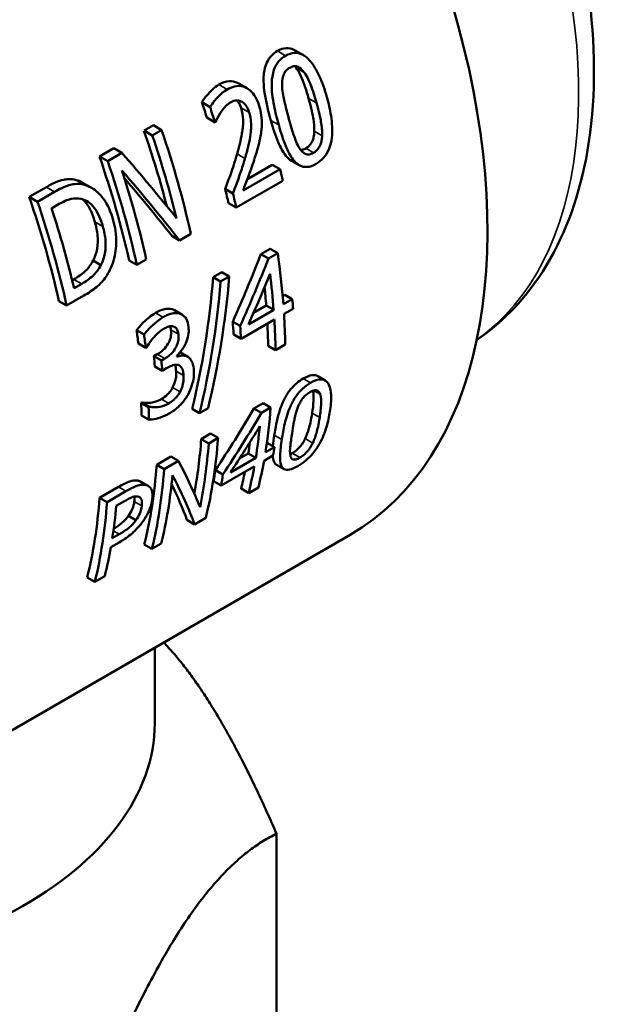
# Model space of a CAD drawing. Header units: millimetres. Extents: x 61 to 380, y 52 to 244.
# Tile 27 of 28: x 363 to 379, y 102 to 130. Entities that reach past the tile are written whole.
import ezdxf

# ---------------------------------------------------------------- set-up
doc = ezdxf.new("R2010")
doc.units = ezdxf.units.MM
doc.layers.add('Видимые тонкие (ГОСТ)', color=7, linetype='Continuous', lineweight=35)
doc.layers.add('Видимый контур (ГОСТ)', color=7, linetype='Continuous', lineweight=50)

msp = doc.modelspace()

# ---------------------------------------------------------------- linework, layer by layer
at = {"layer": 'Видимые тонкие (ГОСТ)'}
for p, q in [((370.153, 128.991), (369.916, 129.128)), ((370.686, 128.514), (370.454, 128.648)), ((368.479, 128.028), (368.242, 128.165)), ((371.039, 127.641), (370.811, 127.772)), ((369.109, 127.365), (368.878, 127.499)), ((369.955, 127.012), (369.727, 127.143)), ((371.196, 126.703), (370.973, 126.832)), ((370.951, 126.215), (370.729, 126.343)), ((368.989, 126.055), (368.763, 126.186)), ((364.395, 125.299), (364.16, 125.435)), ((363.541, 125.099), (363.304, 125.235)), ((364.92, 124.111), (364.692, 124.242)), ((364.315, 122.466), (364.092, 122.594)), ((367.117, 121.616), (366.901, 121.74)), ((366.64, 121.508), (366.425, 121.632)), ((367.084, 121.024), (366.869, 121.148)), ((366.692, 120.326), (366.479, 120.449)), ((367.343, 120.38), (367.13, 120.503)), ((367.231, 119.844), (367.018, 119.966)), ((370.867, 119.632), (370.655, 119.755)), ((367.131, 119.377), (366.919, 119.499)), ((371.139, 119.306), (370.951, 119.415)), ((366.81, 119.046), (366.597, 119.169)), ((371.128, 118.643), (370.913, 118.767)), ((370.043, 118.015), (369.828, 118.139)), ((370.928, 117.911), (370.711, 118.037)), ((370.56, 117.495), (370.342, 117.62)), ((365.582, 116.534), (365.369, 116.657)), ((366.135, 116.712), (365.922, 116.835)), ((366.035, 116.116), (365.821, 116.239)), ((365.387, 115.3), (365.222, 115.395))]:
    msp.add_line(p, q, dxfattribs=at)
msp.add_ellipse((367.225, 134.467), major_axis=(8, -13.856), ratio=0.57735, start_param=0.051226, end_param=2.486045, dxfattribs=at)
at = {"layer": 'Видимый контур (ГОСТ)'}
for p, q in [((370.661, 129.009), (370.425, 129.145)), ((369.047, 128.061), (368.811, 128.197)), ((367.99, 127.524), (367.754, 127.66)), ((368.132, 127.086), (367.9, 127.221)), ((368.132, 127.086), (368.148, 127.095)), ((366.099, 126.849), (366.366, 127.003)), ((366.335, 126.712), (366.099, 126.849)), ((366.602, 126.866), (366.335, 126.712)), ((366.602, 126.866), (366.366, 127.003)), ((364.824, 126.113), (365.231, 126.347)), ((365.467, 126.211), (365.231, 126.347)), ((365.06, 125.976), (364.824, 126.113)), ((365.467, 126.211), (365.06, 125.976)), ((370.541, 125.861), (370.319, 125.989)), ((369.992, 125.746), (368.934, 125.135)), ((369.059, 125.464), (369.77, 125.875)), ((369.992, 125.746), (369.77, 125.875)), ((368.739, 124.647), (370.068, 125.414)), ((362.813, 124.952), (363.304, 125.235)), ((363.541, 125.099), (363.05, 124.815)), ((364.595, 125.215), (364.361, 125.35)), ((368.645, 125.054), (368.423, 125.182)), ((363.05, 124.815), (362.813, 124.952)), ((363.454, 124.626), (363.673, 124.752)), ((368.739, 124.647), (368.518, 124.774)), ((367.116, 123.71), (366.895, 123.838)), ((367.116, 123.71), (367.438, 123.895)), ((369.444, 123.313), (369.71, 123.467)), ((369.925, 123.342), (369.71, 123.467)), ((364.864, 123.001), (364.641, 123.13)), ((365.895, 123.005), (365.674, 123.133)), ((365.895, 123.005), (366.163, 123.159)), ((369.66, 123.189), (369.444, 123.313)), ((369.925, 123.342), (369.66, 123.189)), ((364.042, 122.565), (364.092, 122.594)), ((368.076, 122.655), (368.324, 122.798)), ((368.292, 122.53), (368.076, 122.655)), ((368.54, 122.674), (368.292, 122.53)), ((368.54, 122.674), (368.324, 122.798)), ((364.315, 122.466), (364.096, 122.34)), ((363.885, 121.844), (364.381, 122.131)), ((370.068, 122.118), (370.131, 122.154)), ((370.344, 122.031), (370.087, 121.883)), ((370.344, 122.031), (370.131, 122.154)), ((363.885, 121.844), (363.664, 121.972)), ((367.185, 121.587), (366.97, 121.711)), ((369.81, 121.723), (369.085, 121.304)), ((369.232, 121.635), (369.597, 121.846)), ((369.81, 121.723), (369.597, 121.846)), ((370.107, 121.604), (370.364, 121.752)), ((368.877, 120.894), (369.829, 121.443)), ((368.851, 121.26), (368.638, 121.383)), ((366.102, 121.016), (365.886, 121.14)), ((368.877, 120.894), (368.665, 121.017)), ((366.152, 120.634), (365.937, 120.758)), ((366.152, 120.634), (366.169, 120.644)), ((369.865, 120.568), (369.653, 120.69)), ((369.865, 120.568), (370.143, 120.728)), ((366.382, 120.394), (366.479, 120.449)), ((366.596, 120.271), (366.382, 120.394)), ((366.692, 120.326), (366.596, 120.271)), ((367.355, 120.374), (367.142, 120.497)), ((366.622, 119.98), (366.409, 120.103)), ((366.622, 119.98), (366.744, 120.05)), ((371.284, 119.702), (371.071, 119.825)), ((366.018, 119.062), (366.039, 119.074)), ((366.23, 118.939), (366.018, 119.062)), ((366.251, 118.951), (366.039, 119.074)), ((366.251, 118.951), (366.23, 118.939)), ((367.689, 118.769), (367.477, 118.891)), ((367.689, 118.769), (367.933, 118.91)), ((369.245, 118.895), (369.511, 119.048)), ((369.458, 118.772), (369.245, 118.895)), ((369.723, 118.925), (369.458, 118.772)), ((369.723, 118.925), (369.511, 119.048)), ((366.242, 118.579), (366.03, 118.702)), ((367.738, 118.025), (368.005, 118.179)), ((368.218, 118.056), (367.951, 117.902)), ((368.218, 118.056), (368.005, 118.179)), ((367.951, 117.902), (367.738, 118.025)), ((369.832, 117.794), (369.575, 117.646)), ((369.616, 117.918), (369.617, 117.918)), ((369.832, 117.794), (369.617, 117.918)), ((366.463, 117.289), (366.87, 117.524)), ((367.083, 117.401), (366.87, 117.524)), ((369.297, 117.485), (368.573, 117.067)), ((368.834, 117.467), (369.082, 117.61)), ((369.297, 117.485), (369.082, 117.61)), ((369.534, 117.401), (369.79, 117.55)), ((366.676, 117.166), (366.463, 117.289)), ((367.083, 117.401), (366.676, 117.166)), ((368.304, 116.692), (369.256, 117.241)), ((370.108, 117.165), (369.89, 117.291)), ((368.357, 117.012), (368.142, 117.136)), ((364.828, 116.345), (365.369, 116.657)), ((366.215, 116.683), (366.002, 116.806)), ((368.304, 116.692), (368.088, 116.816)), ((369.095, 116.479), (369.373, 116.639)), ((365.582, 116.534), (365.041, 116.222)), ((369.095, 116.479), (368.877, 116.605)), ((365.041, 116.222), (364.828, 116.345)), ((365.305, 116.114), (365.542, 116.251)), ((365.867, 115.703), (365.652, 115.826)), ((367.546, 115.584), (367.327, 115.71)), ((367.546, 115.584), (367.867, 115.77)), ((371.995, 115.281), (359.134, 107.856)), ((365.387, 115.3), (365.192, 115.187)), ((365.149, 114.929), (365.392, 115.069)), ((366.325, 114.879), (366.107, 115.006)), ((366.325, 114.879), (366.592, 115.034)), ((364.69, 113.936), (364.977, 114.101)), ((364.69, 113.936), (364.472, 114.062)), ((366.406, 109.895), (366.406, 112.055)), ((369.892, 96.749), (369.892, 106.732))]:
    msp.add_line(p, q, dxfattribs=at)
for centre, major_axis, ratio, start_param, end_param in [((362.495, 131.736), (9.5, -16.454), 0.57735, 0, 2.27941), ((355.687, 127.805), (-9.5, 16.454), 0.57735, 4.356926, 4.382247), ((355.687, 127.805), (9.65, -16.714), 0.57735, 1.208217, 1.233058), ((354.073, 126.873), (-9.5, 16.454), 0.57735, 4.26421, 4.389206), ((354.341, 127.028), (-9.65, 16.714), 0.57735, 4.211903, 4.381477), ((354.073, 126.873), (9.65, -16.714), 0.57735, 1.104764, 1.239884), ((352.798, 126.137), (-9.5, 16.454), 0.57735, 4.216531, 4.389206), ((352.798, 126.137), (9.65, -16.714), 0.57735, 1.07031, 1.239884), ((356.253, 128.132), (-14.899, 13.609), 0.25949, 4.164274, 4.299395), ((355.988, 127.979), (14.937, -13.587), 0.256785, 0.988497, 1.133995), ((353.066, 126.292), (-9.65, 16.714), 0.57735, 4.211903, 4.357401), ((356.971, 128.546), (-9.65, 16.714), 0.57735, 4.211903, 4.231028), ((355.988, 127.979), (-14.705, 13.376), 0.256785, 4.134717, 4.257232), ((355.642, 127.779), (-9.5, 16.454), 0.57735, 4.216531, 4.240356), ((350.788, 124.977), (-9.5, 16.454), 0.57735, 4.216531, 4.389206), ((350.788, 124.977), (9.65, -16.714), 0.57735, 1.07031, 1.239884), ((355.642, 127.779), (9.65, -16.714), 0.57735, 1.07031, 1.09373), ((351.074, 125.142), (-9.65, 16.714), 0.57735, 4.230894, 4.361348), ((354.113, 126.896), (11.105, 22.542), 0.616513, 4.771031, 4.854565), ((354.113, 126.896), (11.28, 22.898), 0.616513, 4.769483, 4.851692), ((356.498, 128.274), (-9.65, 16.714), 0.57735, 4.019457, 4.106938), ((354.099, 126.888), (-3.083, 19.395), 0.707362, 4.178237, 4.381792), ((354.343, 127.029), (-3.095, 19.713), 0.70761, 4.179973, 4.380328), ((354.411, 127.068), (11.149, 22.862), 0.618607, 4.761588, 4.823758), ((356.221, 128.113), (9.65, -16.714), 0.57735, 0.877865, 0.940035), ((354.099, 126.888), (3.132, -19.701), 0.707362, 1.036854, 1.237209), ((356.221, 128.113), (-9.5, 16.454), 0.57735, 4.020921, 4.053398), ((356.755, 128.422), (-9.65, 16.714), 0.57735, 4.002376, 4.019457), ((356.221, 128.113), (9.65, -16.714), 0.57735, 0.806449, 0.860783), ((356.498, 128.274), (-9.65, 16.714), 0.57735, 3.948042, 4.002376), ((355.269, 127.564), (-9.5, 16.454), 0.57735, 4.003568, 4.026277), ((355.269, 127.564), (9.65, -16.714), 0.57735, 0.860783, 0.883136), ((356.221, 128.113), (-9.5, 16.454), 0.57735, 3.948375, 3.988723), ((352.659, 126.057), (-9.5, 16.454), 0.57735, 4.080142, 4.103204), ((352.659, 126.057), (9.65, -16.714), 0.57735, 0.93615, 0.958845), ((353.04, 126.277), (-9.5, 16.454), 0.57735, 4.026668, 4.044584), ((353.47, 126.525), (-9.65, 16.714), 0.57735, 4.034506, 4.036051), ((353.04, 126.277), (9.65, -16.714), 0.57735, 0.883521, 0.901156), ((352.6, 126.023), (-9.5, 16.454), 0.57735, 3.954877, 3.977645), ((352.6, 126.023), (9.65, -16.714), 0.57735, 0.81285, 0.835264), ((356.816, 128.457), (11.105, 22.542), 0.616513, 4.505981, 4.589326), ((356.121, 128.056), (-9.65, 16.714), 0.57735, 3.758506, 3.845856), ((356.816, 128.457), (11.28, 22.898), 0.616513, 4.508581, 4.59061), ((357.089, 128.615), (11.149, 22.862), 0.618607, 4.500636, 4.562919), ((355.843, 127.895), (9.65, -16.714), 0.57735, 0.616913, 0.679196), ((354.616, 127.187), (-9.65, 16.714), 0.57735, 3.685682, 3.845856), ((354.348, 127.032), (-9.5, 16.454), 0.57735, 3.735438, 3.844572), ((354.348, 127.032), (9.65, -16.714), 0.57735, 0.577828, 0.704263), ((355.843, 127.895), (-9.5, 16.454), 0.57735, 3.75582, 3.778769), ((356.378, 128.204), (-9.65, 16.714), 0.57735, 3.741214, 3.758506), ((353.073, 126.296), (-9.5, 16.454), 0.57735, 3.681794, 3.844572), ((352.918, 126.206), (-14.899, 13.609), 0.25949, 3.637338, 3.763773), ((355.843, 127.895), (9.65, -16.714), 0.57735, 0.544089, 0.599621), ((356.121, 128.056), (-9.65, 16.714), 0.57735, 3.685682, 3.741214), ((353.073, 126.296), (9.65, -16.714), 0.57735, 0.544089, 0.704263), ((353.341, 126.45), (-9.65, 16.714), 0.57735, 3.685682, 3.824006), ((352.621, 126.035), (14.937, -13.587), 0.256785, 0.462276, 0.6006), ((354.892, 127.346), (-9.5, 16.454), 0.57735, 3.738246, 3.761226), ((354.892, 127.346), (9.65, -16.714), 0.57735, 0.599621, 0.622234), ((355.843, 127.895), (-9.5, 16.454), 0.57735, 3.681794, 3.71771), ((352.621, 126.035), (-14.705, 13.376), 0.256785, 3.599981, 3.704573), ((351.439, 125.352), (-9.5, 16.454), 0.57735, 3.681794, 3.844572), ((351.439, 125.352), (9.65, -16.714), 0.57735, 0.544089, 0.704263), ((351.725, 125.518), (-9.65, 16.714), 0.57735, 3.764086, 3.827608), ((351.725, 125.518), (-9.65, 16.714), 0.57735, 3.685682, 3.7459), ((353.656, 109.895), (12.75, 0), 0.57735, 4.649867, 6.283185)]:
    msp.add_ellipse(centre, major_axis=major_axis, ratio=ratio, start_param=start_param, end_param=end_param, dxfattribs=at)
for points, knots in [([(375.623, 120.86), (376.316, 121.332), (376.914, 121.942), (378.016, 123.562), (378.447, 124.632), (378.981, 127.099), (379.045, 128.522), (378.774, 131.529), (378.429, 133.117), (377.377, 136.269), (376.673, 137.833), (374.978, 140.794), (373.99, 142.19), (371.814, 144.689), (370.627, 145.79), (368.394, 147.406), (367.364, 147.994), (366.326, 148.419)], [3.96985, 3.96985, 3.96985, 3.96985, 4.198823, 4.198823, 4.493439, 4.493439, 4.821639, 4.821639, 5.157665, 5.157665, 5.491328, 5.491328, 5.823694, 5.823694, 6.157257, 6.157257, 6.4269, 6.4269, 6.4269, 6.4269]), ([(369.727, 127.143), (369.66, 127.379), (369.596, 127.638), (369.511, 128.182), (369.517, 128.372), (369.545, 128.599), (369.57, 128.702), (369.647, 128.871), (369.691, 128.937), (369.796, 129.048), (369.854, 129.093), (369.916, 129.128)], [0, 0, 0, 0, 0.0779014, 0.0779014, 0.1686685, 0.1686685, 0.2488234, 0.2488234, 0.314359, 0.314359, 0.3789663, 0.3789663, 0.3789663, 0.3789663]), ([(369.916, 129.128), (369.998, 129.176), (370.085, 129.206), (370.248, 129.212), (370.318, 129.197), (370.399, 129.159), (370.413, 129.152), (370.425, 129.145)], [0, 0, 0, 0, 0.03491997, 0.03491997, 0.06303376, 0.06303376, 0.06866326, 0.06866326, 0.06866326, 0.06866326]), ([(371.332, 127.81), (371.275, 128.015), (371.203, 128.225), (371.043, 128.574), (370.95, 128.735), (370.784, 128.92), (370.714, 128.984), (370.558, 129.06), (370.486, 129.076), (370.321, 129.069), (370.235, 129.039), (370.153, 128.991)], [-0.2539847, -0.2539847, -0.2539847, -0.2539847, -0.170606, -0.170606, -0.0997538, -0.0997538, -0.0639869, -0.0639869, -0.0347405, -0.0347405, 0, 0, 0, 0]), ([(370.153, 128.991), (370.08, 128.949), (370.011, 128.895), (369.896, 128.756), (369.851, 128.676), (369.775, 128.462), (369.761, 128.337), (369.746, 128.015), (369.78, 127.774), (369.858, 127.376), (369.905, 127.189), (369.955, 127.012)], [-0.2002928, -0.2002928, -0.2002928, -0.2002928, -0.177409, -0.177409, -0.155263, -0.155263, -0.1252669, -0.1252669, -0.0585718, -0.0585718, 0, 0, 0, 0]), ([(370.05, 128.141), (370.048, 128.223), (370.053, 128.309), (370.091, 128.451), (370.113, 128.492), (370.147, 128.546), (370.167, 128.57), (370.202, 128.602), (370.214, 128.612), (370.24, 128.632), (370.254, 128.64), (370.268, 128.649)], [-0.04485535, -0.04485535, -0.04485535, -0.04485535, -0.03231781, -0.03231781, -0.02230491, -0.02230491, -0.01162033, -0.01162033, -0.00590285, -0.00590285, 0, 0, 0, 0]), ([(370.268, 128.649), (370.294, 128.664), (370.322, 128.676), (370.377, 128.692), (370.403, 128.695), (370.453, 128.692), (370.493, 128.686), (370.598, 128.622), (370.646, 128.571), (370.686, 128.514)], [-0.09643518, -0.09643518, -0.09643518, -0.09643518, -0.06984418, -0.06984418, -0.0456543, -0.0456543, -0.02385294, -0.02385294, 0, 0, 0, 0]), ([(370.811, 127.772), (370.775, 127.9), (370.734, 128.03), (370.619, 128.354), (370.543, 128.524), (370.454, 128.648)], [0, 0, 0, 0, 0.042267, 0.042267, 0.109949, 0.109949, 0.109949, 0.109949]), ([(370.686, 128.514), (370.773, 128.392), (370.837, 128.239), (370.932, 127.999), (370.99, 127.816), (371.039, 127.641)], [-0.08358537, -0.08358537, -0.08358537, -0.08358537, -0.05776176, -0.05776176, 0, 0, 0, 0]), ([(368.242, 128.165), (368.338, 128.22), (368.44, 128.258), (368.624, 128.267), (368.701, 128.252), (368.786, 128.211), (368.799, 128.204), (368.811, 128.197)], [0, 0, 0, 0, 0.04074572, 0.04074572, 0.07135926, 0.07135926, 0.07621866, 0.07621866, 0.07621866, 0.07621866]), ([(367.754, 127.66), (367.802, 127.741), (367.871, 127.827), (368.001, 127.974), (368.104, 128.085), (368.242, 128.165)], [0, 0, 0, 0, 0.03058348, 0.03058348, 0.05773439, 0.05773439, 0.05773439, 0.05773439]), ([(368.479, 128.028), (368.281, 127.914), (368.124, 127.715), (368.027, 127.582), (368.007, 127.553), (367.99, 127.524)], [-0.05444346, -0.05444346, -0.05444346, -0.05444346, -0.01119738, -0.01119738, 0, 0, 0, 0]), ([(369.396, 127.557), (369.368, 127.647), (369.332, 127.734), (369.246, 127.882), (369.197, 127.943), (369.082, 128.045), (369.012, 128.087), (368.852, 128.133), (368.769, 128.132), (368.614, 128.096), (368.545, 128.066), (368.479, 128.028)], [-0.1567364, -0.1567364, -0.1567364, -0.1567364, -0.1229375, -0.1229375, -0.0922601, -0.0922601, -0.0608021, -0.0608021, -0.0281239, -0.0281239, 0, 0, 0, 0]), ([(370.248, 127.181), (370.174, 127.447), (370.132, 127.625), (370.082, 127.849), (370.055, 128), (370.05, 128.141)], [-0.07148612, -0.07148612, -0.07148612, -0.07148612, -0.04229564, -0.04229564, 0, 0, 0, 0]), ([(368.304, 127.385), (368.368, 127.477), (368.45, 127.575), (368.559, 127.647), (368.568, 127.653), (368.578, 127.658)], [-0.04765346, -0.04765346, -0.04765346, -0.04765346, -0.00389419, -0.00389419, 0, 0, 0, 0]), ([(368.578, 127.658), (368.619, 127.682), (368.662, 127.699), (368.748, 127.715), (368.79, 127.715), (368.848, 127.7), (368.865, 127.694), (368.882, 127.686)], [-0.04100989, -0.04100989, -0.04100989, -0.04100989, -0.0233652, -0.0233652, -0.00702599, -0.00702599, 0, 0, 0, 0]), ([(368.878, 127.499), (368.857, 127.564), (368.831, 127.627), (368.789, 127.692), (368.782, 127.703), (368.775, 127.713)], [0, 0, 0, 0, 0.02138446, 0.02138446, 0.02593556, 0.02593556, 0.02593556, 0.02593556]), ([(368.882, 127.686), (368.922, 127.667), (368.958, 127.638), (369.03, 127.553), (369.058, 127.5), (369.09, 127.424), (369.1, 127.395), (369.109, 127.365)], [-0.03974175, -0.03974175, -0.03974175, -0.03974175, -0.02653907, -0.02653907, -0.00969414, -0.00969414, 0, 0, 0, 0]), ([(370.973, 126.832), (370.977, 126.947), (370.965, 127.071), (370.928, 127.301), (370.89, 127.495), (370.811, 127.772)], [0, 0, 0, 0, 0.03503097, 0.03503097, 0.07299959, 0.07299959, 0.07299959, 0.07299959]), ([(371.022, 125.898), (371.099, 125.942), (371.172, 125.998), (371.297, 126.139), (371.346, 126.217), (371.438, 126.427), (371.462, 126.547), (371.498, 126.848), (371.482, 127.072), (371.424, 127.452), (371.381, 127.636), (371.332, 127.81)], [-0.1929223, -0.1929223, -0.1929223, -0.1929223, -0.1698671, -0.1698671, -0.1487786, -0.1487786, -0.1201978, -0.1201978, -0.0575188, -0.0575188, 0, 0, 0, 0]), ([(371.039, 127.641), (371.111, 127.384), (371.145, 127.213), (371.185, 126.978), (371.202, 126.834), (371.196, 126.703)], [-0.0752009, -0.0752009, -0.0752009, -0.0752009, -0.0399068, -0.0399068, 0, 0, 0, 0]), ([(368.148, 127.095), (368.167, 127.139), (368.214, 127.244), (368.28, 127.351), (368.292, 127.368), (368.304, 127.385)], [-0.04059067, -0.04059067, -0.04059067, -0.04059067, -0.00678812, -0.00678812, 0, 0, 0, 0]), ([(368.763, 126.186), (368.815, 126.368), (368.869, 126.577), (368.928, 126.914), (368.94, 127.036), (368.931, 127.278), (368.912, 127.391), (368.878, 127.499)], [0, 0, 0, 0, 0.0573877, 0.0573877, 0.1029329, 0.1029329, 0.1463969, 0.1463969, 0.1463969, 0.1463969]), ([(369.109, 127.365), (369.15, 127.232), (369.169, 127.092), (369.163, 126.847), (369.15, 126.693), (369.054, 126.287), (369.022, 126.169), (368.989, 126.055)], [-0.2564231, -0.2564231, -0.2564231, -0.2564231, -0.1256187, -0.1256187, -0.0357519, -0.0357519, 0, 0, 0, 0]), ([(369.463, 126.891), (369.472, 126.978), (369.474, 127.065), (369.465, 127.249), (369.452, 127.338), (369.421, 127.472), (369.409, 127.515), (369.396, 127.557)], [-0.06883302, -0.06883302, -0.06883302, -0.06883302, -0.04277437, -0.04277437, -0.01379305, -0.01379305, 0, 0, 0, 0]), ([(370.319, 125.989), (370.259, 126.024), (370.206, 126.073), (370.071, 126.241), (369.998, 126.382), (369.857, 126.715), (369.787, 126.932), (369.727, 127.143)], [0.0682762, 0.0682762, 0.0682762, 0.0682762, 0.0965571, 0.0965571, 0.1481037, 0.1481037, 0.2174415, 0.2174415, 0.2174415, 0.2174415]), ([(370.554, 126.34), (370.473, 126.467), (370.423, 126.609), (370.349, 126.829), (370.296, 127.013), (370.248, 127.181)], [-0.07771997, -0.07771997, -0.07771997, -0.07771997, -0.05565115, -0.05565115, 0, 0, 0, 0]), ([(369.314, 126.218), (369.369, 126.399), (369.42, 126.583), (369.454, 126.811), (369.459, 126.851), (369.463, 126.891)], [-0.06914498, -0.06914498, -0.06914498, -0.06914498, -0.0120245, -0.0120245, 0, 0, 0, 0]), ([(369.955, 127.012), (370.013, 126.806), (370.079, 126.595), (370.216, 126.266), (370.287, 126.124), (370.425, 125.947), (370.485, 125.891), (370.618, 125.82), (370.686, 125.805), (370.847, 125.814), (370.936, 125.848), (371.022, 125.898)], [-0.217804, -0.217804, -0.217804, -0.217804, -0.149827, -0.149827, -0.0982925, -0.0982925, -0.0661994, -0.0661994, -0.0365462, -0.0365462, 0, 0, 0, 0]), ([(370.729, 126.343), (370.774, 126.37), (370.818, 126.404), (370.88, 126.482), (370.906, 126.523), (370.941, 126.616), (370.952, 126.656), (370.967, 126.741), (370.972, 126.787), (370.973, 126.832)], [0, 0, 0, 0, 0.01934691, 0.01934691, 0.03256554, 0.03256554, 0.04190275, 0.04190275, 0.05203995, 0.05203995, 0.05203995, 0.05203995]), ([(371.196, 126.703), (371.195, 126.658), (371.19, 126.612), (371.175, 126.527), (371.164, 126.488), (371.129, 126.395), (371.103, 126.354), (371.04, 126.276), (370.996, 126.241), (370.951, 126.215)], [-0.05159921, -0.05159921, -0.05159921, -0.05159921, -0.04153207, -0.04153207, -0.03257856, -0.03257856, -0.01930327, -0.01930327, 0, 0, 0, 0]), ([(368.934, 125.135), (368.981, 125.256), (369.03, 125.387), (369.138, 125.679), (369.193, 125.833), (369.272, 126.076), (369.293, 126.147), (369.314, 126.218)], [-0.1205685, -0.1205685, -0.1205685, -0.1205685, -0.077296, -0.077296, -0.0224078, -0.0224078, 0, 0, 0, 0]), ([(370.951, 126.215), (370.923, 126.199), (370.894, 126.186), (370.839, 126.169), (370.813, 126.165), (370.767, 126.167), (370.727, 126.172), (370.63, 126.235), (370.589, 126.284), (370.554, 126.34)], [-0.1094078, -0.1094078, -0.1094078, -0.1094078, -0.0762976, -0.0762976, -0.0464357, -0.0464357, -0.0234255, -0.0234255, 0, 0, 0, 0]), ([(370.584, 126.295), (370.604, 126.296), (370.624, 126.3), (370.673, 126.314), (370.701, 126.327), (370.729, 126.343)], [0.05288923, 0.05288923, 0.05288923, 0.05288923, 0.0743525, 0.0743525, 0.10546448, 0.10546448, 0.10546448, 0.10546448]), ([(368.423, 125.182), (368.476, 125.324), (368.529, 125.468), (368.639, 125.78), (368.696, 125.95), (368.763, 126.186)], [0, 0, 0, 0, 0.0461291, 0.0461291, 0.1003363, 0.1003363, 0.1003363, 0.1003363]), ([(368.989, 126.055), (368.95, 125.919), (368.907, 125.784), (368.818, 125.52), (368.761, 125.364), (368.695, 125.183), (368.67, 125.118), (368.645, 125.054)], [-0.09664318, -0.09664318, -0.09664318, -0.09664318, -0.05831874, -0.05831874, -0.02102718, -0.02102718, 0, 0, 0, 0]), ([(363.304, 125.235), (363.468, 125.33), (363.648, 125.417), (363.856, 125.455), (364.004, 125.478), (364.16, 125.435)], [0, 0, 0, 0, 0.06966324, 0.06966324, 0.09545435, 0.09545435, 0.09545435, 0.09545435]), ([(364.395, 125.299), (364.301, 125.325), (364.204, 125.329), (364.013, 125.308), (363.905, 125.282), (363.675, 125.173), (363.606, 125.137), (363.541, 125.099)], [-0.1629038, -0.1629038, -0.1629038, -0.1629038, -0.0948877, -0.0948877, -0.0279376, -0.0279376, 0, 0, 0, 0]), ([(365.22, 124.278), (365.154, 124.513), (365.059, 124.736), (364.851, 125.012), (364.738, 125.135), (364.522, 125.255), (364.459, 125.281), (364.395, 125.299)], [-0.2151832, -0.2151832, -0.2151832, -0.2151832, -0.0925621, -0.0925621, -0.0259341, -0.0259341, 0, 0, 0, 0]), ([(363.673, 124.752), (363.845, 124.851), (363.952, 124.883), (364.108, 124.917), (364.205, 124.917), (364.301, 124.897)], [-0.06181599, -0.06181599, -0.06181599, -0.06181599, -0.03843198, -0.03843198, 0, 0, 0, 0]), ([(364.301, 124.897), (364.372, 124.881), (364.439, 124.852), (364.566, 124.764), (364.624, 124.707), (364.787, 124.494), (364.866, 124.305), (364.92, 124.111)], [-0.1215414, -0.1215414, -0.1215414, -0.1215414, -0.0932353, -0.0932353, -0.0640224, -0.0640224, 0, 0, 0, 0]), ([(364.692, 124.242), (364.653, 124.379), (364.602, 124.514), (364.482, 124.73), (364.417, 124.818), (364.34, 124.887)], [0, 0, 0, 0, 0.04530407, 0.04530407, 0.08278252, 0.08278252, 0.08278252, 0.08278252]), ([(365.092, 122.801), (365.136, 122.881), (365.173, 122.966), (365.235, 123.149), (365.258, 123.245), (365.304, 123.516), (365.318, 123.729), (365.268, 124.083), (365.247, 124.182), (365.22, 124.278)], [-0.1981252, -0.1981252, -0.1981252, -0.1981252, -0.1554242, -0.1554242, -0.1108536, -0.1108536, -0.0317898, -0.0317898, 0, 0, 0, 0]), ([(364.641, 123.13), (364.695, 123.234), (364.733, 123.345), (364.781, 123.608), (364.779, 123.739), (364.758, 123.976), (364.729, 124.114), (364.692, 124.242)], [0, 0, 0, 0, 0.0362598, 0.0362598, 0.0802699, 0.0802699, 0.140983, 0.140983, 0.140983, 0.140983]), ([(364.92, 124.111), (364.957, 123.978), (364.986, 123.836), (365.004, 123.601), (365.006, 123.476), (364.958, 123.217), (364.919, 123.106), (364.864, 123.001)], [-0.1441912, -0.1441912, -0.1441912, -0.1441912, -0.0789442, -0.0789442, -0.0365592, -0.0365592, 0, 0, 0, 0]), ([(364.092, 122.594), (364.202, 122.658), (364.316, 122.735), (364.439, 122.849), (364.488, 122.895), (364.578, 123.018), (364.612, 123.072), (364.641, 123.13)], [0, 0, 0, 0, 0.0466843, 0.0466843, 0.05757536, 0.05757536, 0.06519208, 0.06519208, 0.06519208, 0.06519208]), ([(364.864, 123.001), (364.835, 122.942), (364.801, 122.888), (364.71, 122.766), (364.662, 122.72), (364.539, 122.607), (364.425, 122.529), (364.315, 122.466)], [-0.06483897, -0.06483897, -0.06483897, -0.06483897, -0.05731662, -0.05731662, -0.0467862, -0.0467862, 0, 0, 0, 0]), ([(364.381, 122.131), (364.499, 122.199), (364.627, 122.28), (364.813, 122.433), (364.897, 122.511), (365.026, 122.69), (365.06, 122.745), (365.092, 122.801)], [-0.1447079, -0.1447079, -0.1447079, -0.1447079, -0.0705808, -0.0705808, -0.0202919, -0.0202919, 0, 0, 0, 0]), ([(366.425, 121.632), (366.509, 121.681), (366.6, 121.723), (366.751, 121.757), (366.825, 121.761), (366.901, 121.74)], [0, 0, 0, 0, 0.03593627, 0.03593627, 0.06332042, 0.06332042, 0.06332042, 0.06332042]), ([(365.886, 121.14), (365.95, 121.228), (366.035, 121.317), (366.178, 121.453), (366.289, 121.554), (366.425, 121.632)], [0, 0, 0, 0, 0.03398372, 0.03398372, 0.05734215, 0.05734215, 0.05734215, 0.05734215]), ([(366.64, 121.508), (366.421, 121.381), (366.238, 121.18), (366.152, 121.081), (366.126, 121.049), (366.102, 121.016)], [-0.04206517, -0.04206517, -0.04206517, -0.04206517, -0.01288562, -0.01288562, 0, 0, 0, 0]), ([(367.117, 121.616), (367.062, 121.631), (367.005, 121.634), (366.888, 121.618), (366.824, 121.599), (366.713, 121.548), (366.676, 121.528), (366.64, 121.508)], [-0.07874939, -0.07874939, -0.07874939, -0.07874939, -0.04659669, -0.04659669, -0.01527997, -0.01527997, 0, 0, 0, 0]), ([(367.373, 121.23), (367.363, 121.312), (367.344, 121.389), (367.275, 121.52), (367.231, 121.558), (367.169, 121.597), (367.143, 121.608), (367.117, 121.616)], [-0.05150997, -0.05150997, -0.05150997, -0.05150997, -0.0324699, -0.0324699, -0.01255589, -0.01255589, 0, 0, 0, 0]), ([(366.364, 120.917), (366.416, 120.978), (366.501, 121.071), (366.621, 121.156), (366.641, 121.169), (366.662, 121.181)], [-0.05176127, -0.05176127, -0.05176127, -0.05176127, -0.00865486, -0.00865486, 0, 0, 0, 0]), ([(366.479, 120.449), (366.552, 120.492), (366.626, 120.547), (366.739, 120.674), (366.779, 120.733), (366.833, 120.839), (366.851, 120.89), (366.869, 120.978), (366.872, 121.011), (366.875, 121.08), (366.873, 121.114), (366.869, 121.148)], [0, 0, 0, 0, 0.0313022, 0.0313022, 0.0543585, 0.0543585, 0.0744743, 0.0744743, 0.087369, 0.087369, 0.1012166, 0.1012166, 0.1012166, 0.1012166]), ([(366.662, 121.181), (366.7, 121.203), (366.739, 121.222), (366.819, 121.249), (366.853, 121.256), (366.903, 121.255), (366.919, 121.253), (366.934, 121.249)], [-0.03613238, -0.03613238, -0.03613238, -0.03613238, -0.0218916, -0.0218916, -0.0072241, -0.0072241, 0, 0, 0, 0]), ([(366.934, 121.249), (366.966, 121.241), (366.993, 121.223), (367.042, 121.169), (367.059, 121.136), (367.076, 121.073), (367.081, 121.049), (367.084, 121.024)], [-0.03742954, -0.03742954, -0.03742954, -0.03742954, -0.02385123, -0.02385123, -0.00867657, -0.00867657, 0, 0, 0, 0]), ([(367.036, 120.408), (367.093, 120.457), (367.146, 120.516), (367.254, 120.674), (367.293, 120.762), (367.344, 120.895), (367.365, 120.975), (367.38, 121.116), (367.379, 121.174), (367.373, 121.23)], [-0.0751544, -0.0751544, -0.0751544, -0.0751544, -0.06205539, -0.06205539, -0.04491527, -0.04491527, -0.01924259, -0.01924259, 0, 0, 0, 0]), ([(366.169, 120.644), (366.215, 120.718), (366.263, 120.791), (366.331, 120.878), (366.347, 120.898), (366.364, 120.917)], [-0.03474704, -0.03474704, -0.03474704, -0.03474704, -0.00802072, -0.00802072, 0, 0, 0, 0]), ([(367.084, 121.024), (367.089, 120.98), (367.09, 120.934), (367.081, 120.843), (367.073, 120.799), (367.039, 120.694), (367.011, 120.643), (366.94, 120.532), (366.888, 120.474), (366.786, 120.386), (366.739, 120.353), (366.692, 120.326)], [-0.08316535, -0.08316535, -0.08316535, -0.08316535, -0.0712735, -0.0712735, -0.06046771, -0.06046771, -0.04515753, -0.04515753, -0.02004381, -0.02004381, 0, 0, 0, 0]), ([(367.343, 120.38), (367.305, 120.4), (367.265, 120.411), (367.176, 120.413), (367.126, 120.404), (367.076, 120.393), (367.057, 120.388), (367.038, 120.382)], [-0.03461618, -0.03461618, -0.03461618, -0.03461618, -0.02134236, -0.02134236, -0.00799964, -0.00799964, 0, 0, 0, 0]), ([(367.526, 119.988), (367.521, 120.068), (367.509, 120.146), (367.458, 120.277), (367.422, 120.319), (367.38, 120.358), (367.362, 120.371), (367.343, 120.38)], [-0.04289366, -0.04289366, -0.04289366, -0.04289366, -0.02670601, -0.02670601, -0.0102783, -0.0102783, 0, 0, 0, 0]), ([(366.744, 120.05), (366.793, 120.079), (366.843, 120.103), (366.942, 120.141), (366.983, 120.151), (367.041, 120.151), (367.059, 120.149), (367.076, 120.145)], [-0.04368116, -0.04368116, -0.04368116, -0.04368116, -0.02610014, -0.02610014, -0.00846847, -0.00846847, 0, 0, 0, 0]), ([(367.076, 120.145), (367.094, 120.14), (367.11, 120.132), (367.14, 120.111), (367.153, 120.097), (367.192, 120.045), (367.209, 119.999), (367.225, 119.912), (367.229, 119.878), (367.231, 119.844)], [-0.05222092, -0.05222092, -0.05222092, -0.05222092, -0.04307602, -0.04307602, -0.0336387, -0.0336387, -0.01213542, -0.01213542, 0, 0, 0, 0]), ([(366.919, 119.499), (366.954, 119.571), (366.982, 119.643), (367.009, 119.754), (367.026, 119.834), (367.018, 119.966)], [0, 0, 0, 0, 0.02387162, 0.02387162, 0.03570899, 0.03570899, 0.03570899, 0.03570899]), ([(367.231, 119.844), (367.235, 119.78), (367.233, 119.709), (367.211, 119.581), (367.194, 119.522), (367.158, 119.434), (367.145, 119.405), (367.131, 119.377)], [-0.05207046, -0.05207046, -0.05207046, -0.05207046, -0.02887712, -0.02887712, -0.0095045, -0.0095045, 0, 0, 0, 0]), ([(367.36, 119.303), (367.407, 119.391), (367.444, 119.48), (367.509, 119.691), (367.521, 119.787), (367.528, 119.898), (367.528, 119.944), (367.526, 119.988)], [-0.05463701, -0.05463701, -0.05463701, -0.05463701, -0.03767453, -0.03767453, -0.01576085, -0.01576085, 0, 0, 0, 0]), ([(369.828, 118.139), (369.858, 118.334), (369.899, 118.558), (370.023, 118.976), (370.083, 119.108), (370.174, 119.282), (370.23, 119.368), (370.347, 119.512), (370.402, 119.568), (370.524, 119.673), (370.59, 119.718), (370.655, 119.755)], [0, 0, 0, 0, 0.0791282, 0.0791282, 0.150418, 0.150418, 0.2280671, 0.2280671, 0.2897366, 0.2897366, 0.3578589, 0.3578589, 0.3578589, 0.3578589]), ([(370.655, 119.755), (370.742, 119.805), (370.828, 119.842), (370.969, 119.861), (371.024, 119.852), (371.07, 119.826), (371.07, 119.826), (371.071, 119.825)], [0, 0, 0, 0, 0.03701104, 0.03701104, 0.06692183, 0.06692183, 0.06727545, 0.06727545, 0.06727545, 0.06727545]), ([(371.421, 118.812), (371.445, 118.968), (371.459, 119.129), (371.448, 119.383), (371.43, 119.492), (371.36, 119.643), (371.321, 119.682), (371.236, 119.729), (371.182, 119.738), (371.04, 119.719), (370.955, 119.683), (370.867, 119.632)], [-0.1691866, -0.1691866, -0.1691866, -0.1691866, -0.1262481, -0.1262481, -0.0929172, -0.0929172, -0.0667041, -0.0667041, -0.0369569, -0.0369569, 0, 0, 0, 0]), ([(366.597, 119.169), (366.658, 119.204), (366.717, 119.25), (366.788, 119.317), (366.82, 119.349), (366.879, 119.428), (366.9, 119.463), (366.919, 119.499)], [0, 0, 0, 0, 0.02578115, 0.02578115, 0.03185308, 0.03185308, 0.03606691, 0.03606691, 0.03606691, 0.03606691]), ([(370.867, 119.632), (370.791, 119.588), (370.713, 119.533), (370.57, 119.401), (370.508, 119.33), (370.375, 119.143), (370.323, 119.039), (370.214, 118.793), (370.164, 118.619), (370.092, 118.311), (370.065, 118.157), (370.043, 118.015)], [-0.1849983, -0.1849983, -0.1849983, -0.1849983, -0.162478, -0.162478, -0.1420535, -0.1420535, -0.1148539, -0.1148539, -0.0575762, -0.0575762, 0, 0, 0, 0]), ([(367.131, 119.377), (367.116, 119.347), (367.099, 119.319), (367.062, 119.265), (367.042, 119.24), (366.975, 119.167), (366.922, 119.123), (366.856, 119.075), (366.833, 119.06), (366.81, 119.046)], [-0.04565082, -0.04565082, -0.04565082, -0.04565082, -0.03702571, -0.03702571, -0.02827851, -0.02827851, -0.00997304, -0.00997304, 0, 0, 0, 0]), ([(366.834, 118.764), (366.918, 118.813), (367.002, 118.872), (367.154, 119.012), (367.221, 119.088), (367.31, 119.216), (367.336, 119.259), (367.36, 119.303)], [-0.08273287, -0.08273287, -0.08273287, -0.08273287, -0.04704926, -0.04704926, -0.01513357, -0.01513357, 0, 0, 0, 0]), ([(370.502, 118.934), (370.516, 118.971), (370.532, 119.008), (370.568, 119.079), (370.587, 119.112), (370.644, 119.197), (370.678, 119.235), (370.752, 119.306), (370.8, 119.341), (370.847, 119.368)], [-0.04790338, -0.04790338, -0.04790338, -0.04790338, -0.03968143, -0.03968143, -0.03229312, -0.03229312, -0.01995987, -0.01995987, 0, 0, 0, 0]), ([(370.847, 119.368), (370.873, 119.383), (370.9, 119.396), (370.948, 119.415), (370.97, 119.42), (371.011, 119.424), (371.042, 119.424), (371.105, 119.383), (371.126, 119.347), (371.139, 119.306)], [-0.09236108, -0.09236108, -0.09236108, -0.09236108, -0.06670172, -0.06670172, -0.04355727, -0.04355727, -0.02211078, -0.02211078, 0, 0, 0, 0]), ([(370.913, 118.767), (370.931, 118.882), (370.945, 119.002), (370.956, 119.206), (370.956, 119.319), (370.932, 119.409)], [0, 0, 0, 0, 0.046756, 0.046756, 0.08554455, 0.08554455, 0.08554455, 0.08554455]), ([(371.139, 119.306), (371.169, 119.217), (371.169, 119.102), (371.164, 118.918), (371.148, 118.776), (371.128, 118.643)], [-0.0782485, -0.0782485, -0.0782485, -0.0782485, -0.05397102, -0.05397102, 0, 0, 0, 0]), ([(366.039, 119.074), (366.109, 119.054), (366.198, 119.055), (366.336, 119.069), (366.45, 119.084), (366.597, 119.169)], [0, 0, 0, 0, 0.03571761, 0.03571761, 0.0544945, 0.0544945, 0.0544945, 0.0544945]), ([(366.81, 119.046), (366.726, 118.998), (366.644, 118.967), (366.483, 118.935), (366.397, 118.932), (366.307, 118.939), (366.278, 118.944), (366.251, 118.951)], [-0.07209424, -0.07209424, -0.07209424, -0.07209424, -0.04266795, -0.04266795, -0.01353735, -0.01353735, 0, 0, 0, 0]), ([(370.336, 118.184), (370.37, 118.408), (370.399, 118.554), (370.43, 118.708), (370.459, 118.824), (370.502, 118.934)], [-0.05831746, -0.05831746, -0.05831746, -0.05831746, -0.03836603, -0.03836603, 0, 0, 0, 0]), ([(366.242, 118.579), (366.35, 118.578), (366.521, 118.611), (366.748, 118.717), (366.791, 118.739), (366.834, 118.764)], [-0.09689496, -0.09689496, -0.09689496, -0.09689496, -0.0180908, -0.0180908, 0, 0, 0, 0]), ([(370.502, 117.252), (370.576, 117.294), (370.652, 117.346), (370.799, 117.469), (370.868, 117.536), (371.017, 117.714), (371.079, 117.812), (371.213, 118.049), (371.278, 118.219), (371.368, 118.52), (371.399, 118.67), (371.421, 118.812)], [-0.1878384, -0.1878384, -0.1878384, -0.1878384, -0.1658023, -0.1658023, -0.144908, -0.144908, -0.1169097, -0.1169097, -0.0576543, -0.0576543, 0, 0, 0, 0]), ([(370.711, 118.037), (370.757, 118.132), (370.792, 118.233), (370.844, 118.415), (370.88, 118.559), (370.913, 118.767)], [0, 0, 0, 0, 0.03519145, 0.03519145, 0.07171935, 0.07171935, 0.07171935, 0.07171935]), ([(371.128, 118.643), (371.095, 118.426), (371.06, 118.292), (371.016, 118.128), (370.978, 118.016), (370.928, 117.911)], [-0.06427985, -0.06427985, -0.06427985, -0.06427985, -0.0386776, -0.0386776, 0, 0, 0, 0]), ([(370.288, 117.547), (370.269, 117.639), (370.279, 117.746), (370.295, 117.912), (370.316, 118.054), (370.336, 118.184)], [-0.07391865, -0.07391865, -0.07391865, -0.07391865, -0.05294264, -0.05294264, 0, 0, 0, 0]), ([(370.043, 118.015), (370.019, 117.857), (369.999, 117.698), (369.993, 117.454), (369.999, 117.351), (370.044, 117.224), (370.071, 117.185), (370.151, 117.142), (370.2, 117.138), (370.332, 117.164), (370.415, 117.201), (370.502, 117.252)], [-0.2133865, -0.2133865, -0.2133865, -0.2133865, -0.1491179, -0.1491179, -0.0992399, -0.0992399, -0.0669833, -0.0669833, -0.0368464, -0.0368464, 0, 0, 0, 0]), ([(370.342, 117.62), (370.388, 117.647), (370.436, 117.68), (370.513, 117.749), (370.548, 117.785), (370.611, 117.865), (370.633, 117.897), (370.675, 117.965), (370.694, 118.001), (370.711, 118.037)], [0, 0, 0, 0, 0.0195777, 0.0195777, 0.03232049, 0.03232049, 0.04057472, 0.04057472, 0.04961975, 0.04961975, 0.04961975, 0.04961975]), ([(370.928, 117.911), (370.911, 117.876), (370.892, 117.84), (370.85, 117.772), (370.828, 117.74), (370.766, 117.66), (370.73, 117.624), (370.653, 117.554), (370.606, 117.521), (370.56, 117.495)], [-0.049334, -0.049334, -0.049334, -0.049334, -0.04035989, -0.04035989, -0.03231109, -0.03231109, -0.01954372, -0.01954372, 0, 0, 0, 0]), ([(369.89, 117.291), (369.853, 117.312), (369.829, 117.347), (369.795, 117.434), (369.786, 117.487), (369.781, 117.545)], [0.06811344, 0.06811344, 0.06811344, 0.06811344, 0.09728798, 0.09728798, 0.12628073, 0.12628073, 0.12628073, 0.12628073]), ([(370.56, 117.495), (370.532, 117.479), (370.504, 117.465), (370.455, 117.445), (370.433, 117.439), (370.397, 117.435), (370.367, 117.434), (370.312, 117.472), (370.296, 117.506), (370.288, 117.547)], [-0.1075695, -0.1075695, -0.1075695, -0.1075695, -0.0751274, -0.0751274, -0.0459176, -0.0459176, -0.0229731, -0.0229731, 0, 0, 0, 0]), ([(365.369, 116.657), (365.476, 116.719), (365.592, 116.778), (365.752, 116.83), (365.839, 116.851), (365.922, 116.835)], [0, 0, 0, 0, 0.04502852, 0.04502852, 0.07111498, 0.07111498, 0.07111498, 0.07111498]), ([(366.135, 116.712), (366.081, 116.722), (366.022, 116.719), (365.913, 116.692), (365.84, 116.669), (365.677, 116.588), (365.63, 116.562), (365.582, 116.534)], [-0.1422794, -0.1422794, -0.1422794, -0.1422794, -0.0696784, -0.0696784, -0.0200396, -0.0200396, 0, 0, 0, 0]), ([(366.335, 116.298), (366.346, 116.393), (366.345, 116.484), (366.297, 116.618), (366.257, 116.659), (366.191, 116.697), (366.164, 116.706), (366.135, 116.712)], [-0.07506332, -0.07506332, -0.07506332, -0.07506332, -0.04410639, -0.04410639, -0.01596752, -0.01596752, 0, 0, 0, 0]), ([(365.542, 116.251), (365.603, 116.286), (365.702, 116.341), (365.832, 116.383), (365.878, 116.389), (365.918, 116.383)], [-0.05784884, -0.05784884, -0.05784884, -0.05784884, -0.02208375, -0.02208375, 0, 0, 0, 0]), ([(365.918, 116.383), (365.944, 116.379), (365.967, 116.369), (366.003, 116.338), (366.016, 116.317), (366.042, 116.243), (366.043, 116.182), (366.035, 116.116)], [-0.05431729, -0.05431729, -0.05431729, -0.05431729, -0.04008631, -0.04008631, -0.02601742, -0.02601742, 0, 0, 0, 0]), ([(365.652, 115.826), (365.697, 115.889), (365.735, 115.954), (365.796, 116.098), (365.813, 116.172), (365.821, 116.239)], [0, 0, 0, 0, 0.02315487, 0.02315487, 0.05091884, 0.05091884, 0.05091884, 0.05091884]), ([(366.035, 116.116), (366.024, 116.025), (366.002, 115.954), (365.949, 115.83), (365.911, 115.765), (365.867, 115.703)], [-0.04374689, -0.04374689, -0.04374689, -0.04374689, -0.02309329, -0.02309329, 0, 0, 0, 0]), ([(366.075, 115.677), (366.132, 115.756), (366.18, 115.838), (366.251, 115.988), (366.288, 116.077), (366.323, 116.219), (366.33, 116.259), (366.335, 116.298)], [-0.09997201, -0.09997201, -0.09997201, -0.09997201, -0.05311891, -0.05311891, -0.01537087, -0.01537087, 0, 0, 0, 0]), ([(365.231, 115.459), (365.31, 115.507), (365.39, 115.56), (365.48, 115.634), (365.519, 115.667), (365.596, 115.75), (365.625, 115.787), (365.652, 115.826)], [0.00827265, 0.00827265, 0.00827265, 0.00827265, 0.04161473, 0.04161473, 0.05180847, 0.05180847, 0.05917799, 0.05917799, 0.05917799, 0.05917799]), ([(365.867, 115.703), (365.84, 115.663), (365.81, 115.626), (365.734, 115.543), (365.695, 115.51), (365.588, 115.422), (365.485, 115.357), (365.387, 115.3)], [-0.05911012, -0.05911012, -0.05911012, -0.05911012, -0.05175719, -0.05175719, -0.04163968, -0.04163968, 0, 0, 0, 0]), ([(365.392, 115.069), (365.497, 115.13), (365.612, 115.205), (365.822, 115.378), (365.904, 115.465), (366.006, 115.585), (366.042, 115.63), (366.075, 115.677)], [-0.07861995, -0.07861995, -0.07861995, -0.07861995, -0.04752559, -0.04752559, -0.01728481, -0.01728481, 0, 0, 0, 0])]:
    msp.add_open_spline(points, degree=3, knots=knots, dxfattribs=at)
for points in [[(370.454, 128.648), (370.442, 128.664), (370.43, 128.679), (370.418, 128.694)], [(364.16, 125.435), (364.23, 125.415), (364.297, 125.387), (364.361, 125.35)], [(366.901, 121.74), (366.925, 121.733), (366.948, 121.723), (366.97, 121.711)], [(366.869, 121.148), (366.865, 121.185), (366.857, 121.221), (366.845, 121.252)], [(367.13, 120.503), (367.134, 120.501), (367.138, 120.499), (367.142, 120.497)], [(367.018, 119.966), (367.014, 120.034), (367.004, 120.098), (366.983, 120.148)], [(369.787, 117.82), (369.796, 117.922), (369.811, 118.03), (369.828, 118.139)], [(370.281, 117.589), (370.301, 117.598), (370.321, 117.609), (370.342, 117.62)], [(365.922, 116.835), (365.951, 116.829), (365.978, 116.82), (366.002, 116.806)], [(365.821, 116.239), (365.827, 116.289), (365.828, 116.337), (365.821, 116.377)]]:
    msp.add_open_spline(points, degree=3, dxfattribs=at)
for points, weights in [([(366.665, 112.204), (368.223, 110.572), (369.892, 106.732)], [1.05493427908, 1.07621950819, 1.01871752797]), ([(369.892, 106.732), (367.515, 105.575), (365.137, 100.104)], [1.01871752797, 1.10265190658, 1.01871752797])]:
    msp.add_rational_spline(points, weights, degree=2, dxfattribs=at)

doc.saveas('drawing.dxf')
